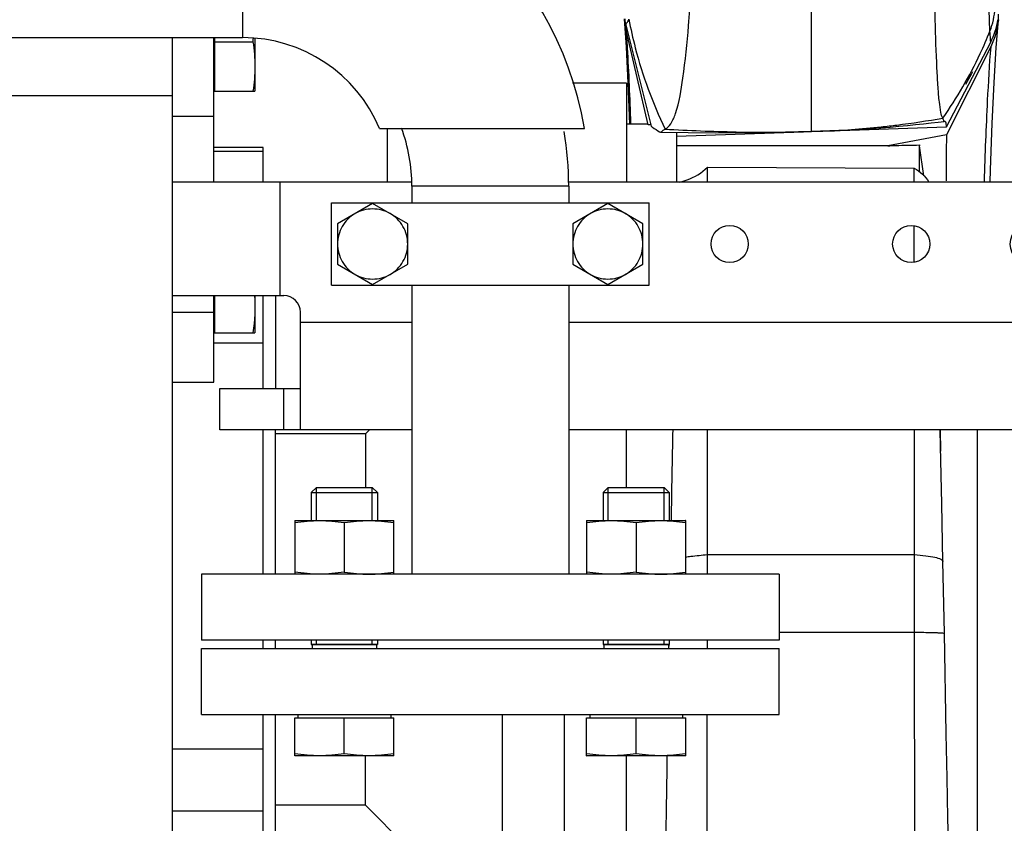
# Model space of a CAD drawing. Header units: millimetres. Extents: x 0 to 1189, y 0 to 841.
# Tile 30 of 172: x 479.01 to 488.55, y 247.58 to 255.37. Entities that reach past the tile are written whole.
import ezdxf

# ---------------------------------------------------------------- set-up
doc = ezdxf.new("R2010")
doc.units = ezdxf.units.MM
doc.header["$LTSCALE"] = 65.395
for name, color, linetype in [('1907_765000_04_SIMPLE1_A_ABL1718', 7, 'CONTINUOUS'), ('1907_765000_04_SIMPLE1_T1_A_PBL1719', 7, 'CONTINUOUS'), ('1907_853507_02_PBL1529', 7, 'CONTINUOUS'), ('1907_853700_11_AC_ABL1524', 7, 'CONTINUOUS'), ('1907_853700_11_AC_P01_PBL1533', 7, 'CONTINUOUS'), ('1907_853700_16_AC_ABL1523', 7, 'CONTINUOUS'), ('1907_853700_16_AC_P01_PBL1546', 7, 'CONTINUOUS'), ('1907_853800_09_ABL1371', 7, 'CONTINUOUS'), ('32007_060000_TLKGS_KGS_ABL1369', 7, 'CONTINUOUS'), ('32007_060000_TLKGS_KGS_V_ABL1380', 7, 'CONTINUOUS'), ('32007_061000_TLKGS_KGS_ABL1370', 7, 'CONTINUOUS'), ('32007_061000_TLKGS_KGS_V_ABL1381', 7, 'CONTINUOUS'), ('32007_633500_01_SIMPLE1_T1_X_PBL1504', 7, 'CONTINUOUS'), ('32007_633500_01_SIMPLE1_X_ABL1503', 7, 'CONTINUOUS'), ('32007_644000_01_SIMPLE1_T1_X_PBL1383', 7, 'CONTINUOUS'), ('32007_644000_01_SIMPLE1_X#AF3_ABL1382', 7, 'CONTINUOUS'), ('32087_000000_TLKGS_MARKETING_ABL1364', 7, 'CONTINUOUS'), ('B32X38-DIN2576-MAK_PBL1521', 7, 'CONTINUOUS'), ('B32X38-DIN2576-MAK_PBL1525', 7, 'CONTINUOUS'), ('D931_1-M10X80_PBL1701', 7, 'CONTINUOUS'), ('D931_1-M10X80_PBL1702', 7, 'CONTINUOUS'), ('D931_1-M16X55_PBL1374', 7, 'CONTINUOUS'), ('D931_1-M16X55_PBL1376', 7, 'CONTINUOUS'), ('D933-M16X70_PBL1530', 7, 'CONTINUOUS'), ('D933-M16X70_PBL1551', 7, 'CONTINUOUS'), ('D934-M16_PBL1378', 7, 'CONTINUOUS'), ('D934-M16_PBL1379', 7, 'CONTINUOUS'), ('links_14_VBL1225', 7, 'CONTINUOUS'), ('N6003-17X26-40_PBL1549', 7, 'CONTINUOUS'), ('RKD3000-38_PBL1531', 7, 'CONTINUOUS')]:
    doc.layers.add(name, color=color, linetype=linetype)

# ---------------------------------------------------------------- blocks, each defined once
blk = doc.blocks.new('D931_1-M16X55_PBL1374', base_point=(484.9817, 249.5354))
at = {"layer": 'D931_1-M16X55_PBL1374', "color": 7, "linetype": 'Continuous'}
for p, q in [((484.7107, 250.8354), (484.6617, 250.7863)), ((484.6617, 250.7863), (485.3017, 250.7863)), ((484.6617, 250.7863), (484.6617, 250.5154)), ((484.7107, 250.8354), (485.2526, 250.8354)), ((485.2526, 250.8354), (485.3017, 250.7863)), ((485.3017, 250.7863), (485.3017, 250.5154)), ((484.6617, 249.3554), (484.6617, 249.3154)), ((485.3017, 249.3554), (485.3017, 249.3154)), ((485.3017, 249.3154), (484.6617, 249.3154)), ((484.6617, 249.3154), (485.3017, 249.3154)), ((484.6697, 249.3154), (484.6697, 249.2754)), ((485.2937, 249.3154), (485.2937, 249.2754)), ((484.5017, 248.6034), (485.4617, 248.6034)), ((484.5017, 248.2355), (484.5017, 248.6034)), ((484.5317, 248.6354), (484.5317, 248.6034)), ((484.9817, 248.2554), (484.9817, 248.6034)), ((485.4317, 248.6354), (485.4317, 248.6034)), ((485.4617, 248.2355), (485.4617, 248.6034)), ((484.5017, 248.2355), (484.5022, 248.2354)), ((485.4612, 248.2354), (484.5022, 248.2354)), ((485.4617, 248.2355), (485.4612, 248.2354))]:
    blk.add_line(p, q, dxfattribs=at)
at = {"layer": 'D931_1-M16X55_PBL1374', "color": 2, "linetype": 'Continuous'}
for p, q in [((484.7107, 250.5154), (484.7107, 250.8354)), ((485.2526, 250.5154), (485.2526, 250.8354)), ((484.7107, 249.3154), (484.7107, 249.3554)), ((485.2526, 249.3154), (485.2526, 249.3554))]:
    blk.add_line(p, q, dxfattribs=at)
at = {"layer": 'D931_1-M16X55_PBL1374', "color": 7, "linetype": 'Continuous'}
for points in [[(484.9817, 248.2554), (484.9023, 248.2432), (484.7417, 248.2279), (484.581, 248.2432), (484.5017, 248.2554)], [(485.4617, 248.2554), (485.3823, 248.2432), (485.2217, 248.2279), (485.061, 248.2432), (484.9817, 248.2554)]]:
    blk.add_open_spline(points, degree=3, knots=[0, 0, 0, 0, 0.5, 1, 1, 1, 1], dxfattribs=at)
blk = doc.blocks.new('D931_1-M16X55_PBL1376', base_point=(482.1532, 249.5354))
at = {"layer": 'D931_1-M16X55_PBL1376', "color": 7, "linetype": 'Continuous'}
for p, q in [((481.8823, 250.8354), (481.8332, 250.7863)), ((481.8332, 250.7863), (482.4732, 250.7863)), ((481.8332, 250.7863), (481.8332, 250.5154)), ((481.8823, 250.8354), (482.4242, 250.8354)), ((482.4242, 250.8354), (482.4732, 250.7863)), ((482.4732, 250.7863), (482.4732, 250.5154)), ((481.8332, 249.3554), (481.8332, 249.3154)), ((482.4732, 249.3554), (482.4732, 249.3154)), ((481.8332, 249.3154), (482.4732, 249.3154)), ((482.4732, 249.3154), (481.8333, 249.3154)), ((481.8412, 249.3154), (481.8412, 249.2754)), ((482.4652, 249.3154), (482.4652, 249.2754)), ((481.6732, 248.6034), (482.6332, 248.6034)), ((481.6732, 248.2355), (481.6732, 248.6034)), ((481.7032, 248.6354), (481.7032, 248.6034)), ((482.1532, 248.2554), (482.1532, 248.6034)), ((482.6032, 248.6354), (482.6032, 248.6034)), ((482.6332, 248.2355), (482.6332, 248.6034)), ((481.6732, 248.2355), (481.6737, 248.2354)), ((482.6328, 248.2354), (481.6737, 248.2354)), ((482.6332, 248.2355), (482.6328, 248.2354))]:
    blk.add_line(p, q, dxfattribs=at)
at = {"layer": 'D931_1-M16X55_PBL1376', "color": 2, "linetype": 'Continuous'}
for p, q in [((481.8823, 250.5154), (481.8823, 250.8354)), ((482.4242, 250.5154), (482.4242, 250.8354)), ((481.8823, 249.3154), (481.8823, 249.3554)), ((482.4242, 249.3154), (482.4242, 249.3554))]:
    blk.add_line(p, q, dxfattribs=at)
at = {"layer": 'D931_1-M16X55_PBL1376', "color": 7, "linetype": 'Continuous'}
for points in [[(482.1532, 248.2554), (482.0739, 248.2432), (481.9132, 248.2279), (481.7526, 248.2432), (481.6732, 248.2554)], [(482.6332, 248.2554), (482.5539, 248.2432), (482.3932, 248.2279), (482.2326, 248.2432), (482.1532, 248.2554)]]:
    blk.add_open_spline(points, degree=3, knots=[0, 0, 0, 0, 0.5, 1, 1, 1, 1], dxfattribs=at)
blk = doc.blocks.new('D934-M16_PBL1378', base_point=(484.9817, 250.2555))
at = {"layer": 'D934-M16_PBL1378', "color": 7, "linetype": 'Continuous'}
for p, q in [((484.5017, 250.5153), (484.5022, 250.5154)), ((484.5017, 250.5153), (484.5017, 249.9955)), ((484.5022, 250.5154), (485.4612, 250.5154)), ((484.9817, 250.4954), (484.9817, 250.0154)), ((485.4617, 250.5153), (485.4612, 250.5154)), ((485.4617, 249.9955), (485.4617, 250.5153))]:
    blk.add_line(p, q, dxfattribs=at)
for points in [[(484.5017, 250.4954), (484.581, 250.5077), (484.7417, 250.5229), (484.9023, 250.5077), (484.9817, 250.4954)], [(484.9817, 250.4954), (485.061, 250.5077), (485.2217, 250.5229), (485.3823, 250.5077), (485.4617, 250.4954)], [(484.9817, 250.0154), (484.9023, 250.0032), (484.7417, 249.9879), (484.581, 250.0032), (484.5017, 250.0154)], [(484.9817, 250.0154), (485.061, 250.0032), (485.2217, 249.9879), (485.3823, 250.0032), (485.4617, 250.0154)]]:
    blk.add_open_spline(points, degree=3, dxfattribs=at)
blk = doc.blocks.new('D934-M16_PBL1379', base_point=(482.1532, 250.2555))
at = {"layer": 'D934-M16_PBL1379', "color": 7, "linetype": 'Continuous'}
for p, q in [((481.6732, 250.5153), (481.6737, 250.5154)), ((481.6732, 250.5153), (481.6732, 249.9955)), ((481.6737, 250.5154), (482.6328, 250.5154)), ((482.1532, 250.4954), (482.1532, 250.0154)), ((482.6332, 250.5153), (482.6328, 250.5154)), ((482.6332, 249.9955), (482.6332, 250.5153))]:
    blk.add_line(p, q, dxfattribs=at)
for points in [[(481.6732, 250.4954), (481.7526, 250.5077), (481.9132, 250.5229), (482.0739, 250.5077), (482.1532, 250.4954)], [(482.1532, 250.4954), (482.2326, 250.5077), (482.3932, 250.5229), (482.5539, 250.5077), (482.6332, 250.4954)], [(482.1532, 250.0154), (482.0739, 250.0032), (481.9132, 249.9879), (481.7526, 250.0032), (481.6732, 250.0154)], [(482.1532, 250.0154), (482.2326, 250.0032), (482.3932, 249.9879), (482.5539, 250.0032), (482.6332, 250.0154)]]:
    blk.add_open_spline(points, degree=3, dxfattribs=at)
blk = doc.blocks.new('B32X38-DIN2576-MAK_PBL1521', base_point=(483.5675, 248.9554))
at = {"layer": 'B32X38-DIN2576-MAK_PBL1521', "color": 7, "linetype": 'Continuous'}
for p, q in [((480.7675, 249.2754), (486.3675, 249.2754)), ((480.7675, 248.6354), (480.7675, 249.2754)), ((486.3675, 248.6354), (486.3675, 249.2754)), ((480.7675, 248.6354), (486.3675, 248.6354))]:
    blk.add_line(p, q, dxfattribs=at)
blk = doc.blocks.new('B32X38-DIN2576-MAK_PBL1525', base_point=(483.5675, 249.6754))
at = {"layer": 'B32X38-DIN2576-MAK_PBL1525', "color": 7, "linetype": 'Continuous'}
for p, q in [((486.3675, 249.9954), (480.7675, 249.9954)), ((480.7675, 249.9954), (480.7675, 249.3554)), ((486.3675, 249.9954), (486.3675, 249.3554)), ((486.3675, 249.3554), (480.7675, 249.3554))]:
    blk.add_line(p, q, dxfattribs=at)
blk = doc.blocks.new('1907_853700_11_AC_P01_PBL1533', base_point=(480.1975, 253.4554))
at = {"layer": '1907_853700_11_AC_P01_PBL1533', "color": 7, "linetype": 'Continuous'}
for p, q in [((476.0675, 256.9154), (476.0735, 256.9154)), ((476.3675, 256.9154), (476.4675, 256.9154)), ((476.0675, 255.3954), (476.0735, 255.3954)), ((476.3675, 255.3954), (476.4675, 255.3954)), ((482.8075, 253.7554), (482.8075, 253.5954)), ((484.3275, 253.7554), (484.3275, 253.5954)), ((482.8075, 252.7954), (482.8075, 249.9954)), ((484.3275, 252.7954), (484.3275, 249.9954))]:
    blk.add_line(p, q, dxfattribs=at)
at = {"layer": '1907_853700_11_AC_P01_PBL1533', "color": 9, "linetype": 'Continuous'}
blk.add_line((484.3275, 253.7554), (482.8075, 253.7554), dxfattribs=at)
at = {"layer": '1907_853700_11_AC_P01_PBL1533', "color": 7, "linetype": 'Continuous'}
for radius, end in [(1.64, 20.09238), (3.16, 9.64439)]:
    blk.add_arc((481.1675, 253.7554), radius, 0, end, dxfattribs=at)
blk = doc.blocks.new('1907_853700_11_AC_ABL1524', base_point=(480.9175, 253.5754))
at = {"layer": '1907_853700_11_AC_P01_PBL1533'}
blk.add_blockref('1907_853700_11_AC_P01_PBL1533', (480.1975, 253.4554), dxfattribs=at)
at = {"layer": 'B32X38-DIN2576-MAK_PBL1525'}
blk.add_blockref('B32X38-DIN2576-MAK_PBL1525', (483.5675, 249.6754), dxfattribs=at)
blk = doc.blocks.new('1907_853700_16_AC_P01_PBL1546', base_point=(480.474, 255.7154))
at = {"layer": '1907_853700_16_AC_P01_PBL1546', "color": 7, "linetype": 'Continuous'}
for p, q in [((476.4675, 257.1154), (481.1675, 257.1154)), ((476.4675, 257.1154), (476.4675, 255.1954)), ((476.4675, 255.1954), (481.1675, 255.1954)), ((482.4941, 254.3154), (484.4805, 254.3154))]:
    blk.add_line(p, q, dxfattribs=at)
at = {"layer": '1907_853700_16_AC_P01_PBL1546', "color": 9, "linetype": 'Continuous'}
blk.add_line((481.1675, 257.1154), (481.1675, 255.1954), dxfattribs=at)
at = {"layer": '1907_853700_16_AC_P01_PBL1546', "color": 7, "linetype": 'Continuous'}
for radius, start in [(3.36, 9.59407), (1.44, 22.88538)]:
    blk.add_arc((481.1675, 253.7554), radius, start, 90, dxfattribs=at)
blk = doc.blocks.new('1907_853700_16_AC_ABL1523', base_point=(480.9175, 253.5754))
at = {"layer": '1907_853700_11_AC_ABL1524'}
blk.add_blockref('1907_853700_11_AC_ABL1524', (480.9175, 253.5754), dxfattribs=at)
at = {"layer": '1907_853700_16_AC_P01_PBL1546'}
blk.add_blockref('1907_853700_16_AC_P01_PBL1546', (480.474, 255.7154), dxfattribs=at)
blk = doc.blocks.new('1907_853507_02_PBL1529', base_point=(487.1675, 253.2954))
at = {"layer": '1907_853507_02_PBL1529', "color": 7, "linetype": 'Continuous'}
for p, q in [((480.4875, 253.7954), (480.4875, 255.1954)), ((480.8875, 253.7954), (480.8875, 255.1954)), ((482.803, 253.7954), (480.4875, 253.7954)), ((480.4875, 251.8554), (480.4875, 253.7954)), ((491.4875, 253.7954), (484.3238, 253.7954)), ((493.6075, 253.7954), (493.0075, 253.7954)), ((493.8475, 251.3954), (493.8475, 253.5554)), ((480.4875, 252.6954), (481.5675, 252.6954)), ((480.8875, 251.8554), (480.8875, 252.6954)), ((481.7275, 251.3954), (481.7275, 252.5354)), ((480.4875, 251.8554), (480.8875, 251.8554)), ((480.9475, 251.7954), (481.7275, 251.7954)), ((480.9475, 251.3954), (480.9475, 251.7954)), ((482.8075, 251.3954), (480.9475, 251.3954)), ((491.4875, 251.3954), (484.3275, 251.3954)), ((493.8475, 251.3954), (493.0075, 251.3954))]:
    blk.add_line(p, q, dxfattribs=at)
at = {"layer": '1907_853507_02_PBL1529', "color": 9, "linetype": 'Continuous'}
for p, q in [((480.4875, 254.4354), (480.8875, 254.4354)), ((481.5275, 253.7954), (481.5275, 252.6954)), ((480.4875, 252.5354), (480.8875, 252.5354)), ((482.8075, 252.4354), (481.7275, 252.4354)), ((491.4875, 252.4354), (484.3275, 252.4354)), ((493.8475, 252.4354), (493.0075, 252.4354)), ((481.5675, 251.3954), (481.5675, 251.7954))]:
    blk.add_line(p, q, dxfattribs=at)
at = {"layer": '1907_853507_02_PBL1529', "color": 7, "linetype": 'Continuous'}
for centre, radius in [((485.8875, 253.1954), 0.18), ((487.6475, 253.1954), 0.18), ((488.8275, 253.1954), 0.22), ((490.5275, 253.1954), 0.18)]:
    blk.add_circle(centre, radius, dxfattribs=at)
for centre, radius in [((493.6075, 253.5554), 0.24), ((481.5675, 252.5354), 0.16)]:
    blk.add_arc(centre, radius, 0, 90, dxfattribs=at)
blk = doc.blocks.new('D933-M16X70_PBL1530', base_point=(481.0875, 252.5155))
at = {"layer": 'D933-M16X70_PBL1530', "color": 7, "linetype": 'Continuous'}
for p, q in [((480.8955, 252.6954), (480.8955, 252.3354)), ((481.2875, 252.6954), (481.2875, 252.3359)), ((480.8955, 252.3654), (480.8875, 252.3654)), ((480.8955, 252.3354), (481.2873, 252.3354)), ((481.2873, 252.3354), (481.2875, 252.3359))]:
    blk.add_line(p, q, dxfattribs=at)
blk.add_open_spline([(481.2821, 252.6955), (481.2924, 252.5758), (481.2858, 252.4541), (481.2674, 252.3354)], degree=3, dxfattribs=at)
blk = doc.blocks.new('RKD3000-38_PBL1531', base_point=(483.5675, 253.1954))
at = {"layer": 'RKD3000-38_PBL1531', "color": 7, "linetype": 'Continuous'}
for p, q in [((482.0275, 253.5954), (485.1075, 253.5954)), ((482.0275, 252.7954), (482.0275, 253.5954)), ((485.1075, 252.7954), (485.1075, 253.5954)), ((482.0275, 252.7954), (485.1075, 252.7954))]:
    blk.add_line(p, q, dxfattribs=at)
blk = doc.blocks.new('N6003-17X26-40_PBL1549', base_point=(479.6875, 254.6354))
at = {"layer": 'N6003-17X26-40_PBL1549', "color": 7, "linetype": 'Continuous'}
blk.add_line((478.8875, 254.6354), (480.4875, 254.6354), dxfattribs=at)
blk = doc.blocks.new('D933-M16X70_PBL1551', base_point=(481.0875, 254.9354))
at = {"layer": 'D933-M16X70_PBL1551', "color": 7, "linetype": 'Continuous'}
for p, q in [((480.8955, 255.1954), (480.8955, 254.6754)), ((481.2875, 255.189), (481.2875, 254.6759)), ((480.8955, 255.1554), (481.2674, 255.1554)), ((480.8955, 254.7054), (480.8875, 254.7054)), ((480.8955, 254.6754), (481.2873, 254.6754)), ((481.2873, 254.6754), (481.2875, 254.6759))]:
    blk.add_line(p, q, dxfattribs=at)
blk.add_arc((479.2657, 255.4654), 2.0256, 351.19684, 352.1799, dxfattribs=at)
blk.add_open_spline([(481.2674, 255.1554), (481.2797, 255.0761), (481.295, 254.9154), (481.2797, 254.7548), (481.2674, 254.6754)], degree=3, dxfattribs=at)
blk = doc.blocks.new('D931_1-M10X80_PBL1701', base_point=(482.4275, 253.1954))
at = {"layer": 'D931_1-M10X80_PBL1701', "color": 7, "linetype": 'Continuous'}
for p, q in [((482.4275, 253.588), (482.0875, 253.3917)), ((482.7675, 253.3917), (482.4275, 253.588)), ((482.0875, 253.3917), (482.0875, 252.9991)), ((482.7675, 252.9991), (482.7675, 253.3917)), ((482.0875, 252.9991), (482.4275, 252.8028)), ((482.4275, 252.8028), (482.7675, 252.9991))]:
    blk.add_line(p, q, dxfattribs=at)
for points in [[(482.2575, 253.4899), (482.2067, 253.4606), (482.1196, 253.3732), (482.0874, 253.2541), (482.0875, 253.1954)], [(482.7674, 253.1954), (482.7675, 253.2541), (482.7354, 253.3732), (482.6483, 253.4606), (482.5975, 253.4899)], [(482.0875, 253.1954), (482.0874, 253.1368), (482.1196, 253.0177), (482.2067, 252.9303), (482.2575, 252.901)], [(482.5975, 252.901), (482.6483, 252.9303), (482.7354, 253.0177), (482.7675, 253.1368), (482.7674, 253.1954)]]:
    blk.add_open_spline(points, degree=3, knots=[0, 0, 0, 0, 0.5, 1, 1, 1, 1], dxfattribs=at)
for points in [[(482.5975, 253.4899), (482.5467, 253.5192), (482.4275, 253.5509), (482.3082, 253.5192), (482.2575, 253.4899)], [(482.2575, 252.901), (482.3082, 252.8716), (482.4275, 252.8399), (482.5467, 252.8716), (482.5975, 252.901)]]:
    blk.add_open_spline(points, degree=3, dxfattribs=at)
blk = doc.blocks.new('D931_1-M10X80_PBL1702', base_point=(484.7075, 253.1954))
at = {"layer": 'D931_1-M10X80_PBL1702', "color": 7, "linetype": 'Continuous'}
for p, q in [((484.7075, 253.588), (484.3675, 253.3917)), ((485.0475, 253.3917), (484.7075, 253.588)), ((484.3675, 253.3917), (484.3675, 252.9991)), ((485.0475, 252.9991), (485.0475, 253.3917)), ((484.3675, 252.9991), (484.7075, 252.8028)), ((484.7075, 252.8028), (485.0475, 252.9991))]:
    blk.add_line(p, q, dxfattribs=at)
for points in [[(484.5375, 253.4899), (484.4867, 253.4606), (484.3996, 253.3732), (484.3674, 253.2541), (484.3675, 253.1954)], [(485.0474, 253.1954), (485.0475, 253.2541), (485.0154, 253.3732), (484.9283, 253.4606), (484.8775, 253.4899)], [(484.3675, 253.1954), (484.3674, 253.1368), (484.3996, 253.0177), (484.4867, 252.9303), (484.5375, 252.901)], [(484.8775, 252.901), (484.9283, 252.9303), (485.0154, 253.0177), (485.0475, 253.1368), (485.0474, 253.1954)]]:
    blk.add_open_spline(points, degree=3, knots=[0, 0, 0, 0, 0.5, 1, 1, 1, 1], dxfattribs=at)
for points in [[(484.8775, 253.4899), (484.8267, 253.5192), (484.7075, 253.5509), (484.5882, 253.5192), (484.5375, 253.4899)], [(484.5375, 252.901), (484.5882, 252.8716), (484.7075, 252.8399), (484.8267, 252.8716), (484.8775, 252.901)]]:
    blk.add_open_spline(points, degree=3, dxfattribs=at)
blk = doc.blocks.new('1907_853800_09_ABL1371', base_point=(480.7582, 279.6142))
at = {"layer": '1907_853507_02_PBL1529'}
blk.add_blockref('1907_853507_02_PBL1529', (487.1675, 253.2954), dxfattribs=at)
at = {"layer": '1907_853700_16_AC_ABL1523'}
blk.add_blockref('1907_853700_16_AC_ABL1523', (480.9175, 253.5754), dxfattribs=at)
at = {"layer": 'B32X38-DIN2576-MAK_PBL1521'}
blk.add_blockref('B32X38-DIN2576-MAK_PBL1521', (483.5675, 248.9554), dxfattribs=at)
at = {"layer": 'D931_1-M10X80_PBL1701'}
blk.add_blockref('D931_1-M10X80_PBL1701', (482.4275, 253.1954), dxfattribs=at)
at = {"layer": 'D931_1-M10X80_PBL1702'}
blk.add_blockref('D931_1-M10X80_PBL1702', (484.7075, 253.1954), dxfattribs=at)
at = {"layer": 'D931_1-M16X55_PBL1374'}
blk.add_blockref('D931_1-M16X55_PBL1374', (484.9817, 249.5354), dxfattribs=at)
at = {"layer": 'D931_1-M16X55_PBL1376'}
blk.add_blockref('D931_1-M16X55_PBL1376', (482.1532, 249.5354), dxfattribs=at)
at = {"layer": 'D933-M16X70_PBL1530'}
blk.add_blockref('D933-M16X70_PBL1530', (481.0875, 252.5155), dxfattribs=at)
at = {"layer": 'D933-M16X70_PBL1551'}
blk.add_blockref('D933-M16X70_PBL1551', (481.0875, 254.9354), dxfattribs=at)
at = {"layer": 'D934-M16_PBL1378'}
blk.add_blockref('D934-M16_PBL1378', (484.9817, 250.2555), dxfattribs=at)
at = {"layer": 'D934-M16_PBL1379'}
blk.add_blockref('D934-M16_PBL1379', (482.1532, 250.2555), dxfattribs=at)
at = {"layer": 'N6003-17X26-40_PBL1549'}
blk.add_blockref('N6003-17X26-40_PBL1549', (479.6875, 254.6354), dxfattribs=at)
at = {"layer": 'RKD3000-38_PBL1531'}
blk.add_blockref('RKD3000-38_PBL1531', (483.5675, 253.1954), dxfattribs=at)
blk = doc.blocks.new('32007_061000_TLKGS_KGS_ABL1370', base_point=(480.7582, 279.6142))
at = {"layer": '1907_853800_09_ABL1371'}
blk.add_blockref('1907_853800_09_ABL1371', (480.7582, 279.6142), dxfattribs=at)
blk = doc.blocks.new('32007_060000_TLKGS_KGS_ABL1369', base_point=(480.7582, 279.6142))
at = {"layer": '32007_061000_TLKGS_KGS_ABL1370'}
blk.add_blockref('32007_061000_TLKGS_KGS_ABL1370', (480.7582, 279.6142), dxfattribs=at)
blk = doc.blocks.new('32007_644000_01_SIMPLE1_T1_X_PBL1383', base_point=(485.4336, 250.9703))
at = {"layer": '32007_644000_01_SIMPLE1_T1_X_PBL1383', "color": 7, "linetype": 'Continuous'}
for p, q in [((486.6797, 254.2877), (486.6797, 255.8827)), ((485.0978, 254.3506), (484.8835, 255.269)), ((484.8837, 255.3058), (485.1259, 254.3369)), ((487.9889, 254.3306), (488.4173, 255.1507)), ((488.4173, 255.1075), (487.9889, 254.2533)), ((488.1777, 254.7437), (488.2053, 254.7949)), ((488.2053, 254.7949), (488.2174, 254.8176)), ((488.2174, 254.8176), (488.2307, 254.8429)), ((488.2307, 254.8429), (488.2439, 254.8684)), ((484.8875, 254.7554), (484.3657, 254.7554)), ((484.8875, 254.7554), (484.8875, 253.7954)), ((485.0967, 254.3554), (484.8875, 254.3554)), ((485.1225, 254.3506), (485.0978, 254.3506)), ((486.9595, 254.2954), (487.9889, 254.3306)), ((487.3571, 254.3314), (487.3573, 254.3314)), ((487.9699, 254.3838), (487.9675, 254.3833)), ((487.9707, 254.3839), (487.9699, 254.3838)), ((485.2089, 254.2816), (485.2183, 254.2805)), ((485.3715, 254.2411), (486.6018, 254.2832)), ((485.3715, 254.2783), (485.3715, 253.7954)), ((485.9502, 254.2826), (485.9507, 254.2826)), ((487.9889, 254.2533), (487.4198, 254.1473)), ((481.3675, 254.13), (480.8875, 254.13)), ((481.3675, 253.7954), (481.3675, 254.13)), ((487.4198, 254.1473), (485.3715, 254.1473)), ((487.727, 253.8946), (487.727, 254.1551)), ((487.727, 254.1551), (487.7282, 254.147)), ((487.7691, 253.8561), (487.7282, 254.1469)), ((485.6728, 253.9388), (487.6766, 253.9312)), ((485.6728, 253.7954), (485.6728, 253.9388)), ((487.6767, 253.7954), (487.6766, 253.9312)), ((487.6774, 253.0199), (487.6772, 253.3711)), ((481.3675, 251.7954), (481.3675, 252.6954)), ((481.4875, 252.6954), (481.4875, 251.7954)), ((481.3675, 249.9954), (481.3675, 251.3954)), ((481.4875, 249.9954), (481.4875, 251.3954)), ((482.3575, 251.3554), (481.4875, 251.3554)), ((482.3975, 251.3954), (482.3575, 251.3554)), ((482.3575, 251.3554), (482.3575, 250.8354)), ((484.8875, 250.8354), (484.8875, 251.3954)), ((485.6716, 250.1858), (485.6719, 251.3957)), ((487.6793, 250.1846), (487.6786, 251.3957)), ((487.9332, 251.1877), (487.9326, 251.3956)), ((488.2908, 246.701), (488.2908, 251.3954)), ((485.6716, 249.9954), (485.6716, 250.1858)), ((487.6797, 249.4332), (487.6793, 250.1846)), ((487.9694, 249.4226), (487.9552, 250.1177)), ((481.3675, 249.2754), (481.3675, 249.3554)), ((481.4875, 249.2754), (481.4875, 249.3554)), ((485.6714, 249.2754), (485.6714, 249.3555)), ((487.6844, 243.9394), (487.6797, 249.4332)), ((487.9875, 248.4495), (487.9694, 249.4226)), ((485.2997, 249.2752), (485.3003, 249.3153)), ((481.3675, 244.9809), (481.3675, 248.6354)), ((481.4875, 246.2918), (481.4875, 248.6354)), ((483.6875, 245.5814), (483.6875, 248.6354)), ((484.2875, 244.3554), (484.2875, 248.6354)), ((485.6693, 243.9346), (485.6712, 248.6347)), ((482.3575, 247.7554), (482.3575, 248.2354)), ((484.8875, 244.3554), (484.8875, 248.2354)), ((482.3575, 247.7554), (481.4875, 247.7554)), ((483.6875, 246.4254), (482.3575, 247.7554))]:
    blk.add_line(p, q, dxfattribs=at)
at = {"layer": '32007_644000_01_SIMPLE1_T1_X_PBL1383', "color": 9, "linetype": 'Continuous'}
for p, q in [((486.6797, 254.285), (486.6797, 254.2877)), ((481.3675, 254.0914), (480.8875, 254.0914)), ((481.3675, 252.2347), (480.8875, 252.2347)), ((485.6716, 250.1858), (487.6793, 250.1846)), ((486.3675, 249.4333), (487.6797, 249.4332)), ((481.3675, 248.3001), (480.4875, 248.3001)), ((481.3675, 247.6987), (480.4875, 247.6987))]:
    blk.add_line(p, q, dxfattribs=at)
at = {"layer": '32007_644000_01_SIMPLE1_T1_X_PBL1383', "color": 7, "linetype": 'Continuous'}
for points in [[(484.8668, 255.3774), (484.8847, 255.1026), (484.9019, 254.7574), (484.9181, 254.3554)], [(488.4118, 253.7954), (488.4158, 253.9158), (488.4334, 254.3642), (488.452, 254.762), (488.4716, 255.1005), (488.4918, 255.3687)], [(486.6797, 254.285), (486.7917, 254.2883), (486.9046, 254.2927), (487.0124, 254.298), (487.1153, 254.304), (487.2137, 254.3105), (487.308, 254.3176), (487.3985, 254.3249), (487.4424, 254.3287), (487.5278, 254.3365), (487.6102, 254.3445), (487.6899, 254.3526), (487.7667, 254.3607), (487.84, 254.3688), (487.9091, 254.3766), (487.9675, 254.3833)], [(486.6797, 254.2877), (487.034, 254.3031), (487.3571, 254.3314)], [(485.2183, 254.2805), (485.754, 254.2728), (486.2455, 254.2748), (486.6797, 254.285)], [(485.9507, 254.2826), (486.174, 254.2804), (486.4292, 254.2818), (486.6797, 254.2877)], [(487.9552, 250.1177), (487.9441, 250.6771), (487.9321, 251.2352), (487.9285, 251.3954)], [(488.0106, 247.2774), (488.0033, 247.6326), (487.9957, 248.0223), (487.9875, 248.4495)]]:
    blk.add_lwpolyline(points, dxfattribs=at)
for centre, radius, start, end in [((485.5844, 255.4324), 0.7197, 184.3868, 190.23192), ((487.7774, 255.4322), 0.7172, 354.92364, 359.15565), ((485.5814, 255.4319), 0.7167, 190.23289, 193.13325), ((568.1334, 253.3103), 80.1501, 179.325885, 179.644948), ((928.0278, 243.1606), 442.7689, 178.934203, 179.047964)]:
    blk.add_arc(centre, radius, start, end, dxfattribs=at)
at = {"layer": '32007_644000_01_SIMPLE1_T1_X_PBL1383', "color": 9, "linetype": 'Continuous'}
blk.add_arc((486.2087, 270.0036), 15.723, 266.54669, 269.05806, dxfattribs=at)
at = {"layer": '32007_644000_01_SIMPLE1_T1_X_PBL1383', "color": 7, "linetype": 'Continuous'}
for points, knots in [([(488.4107, 255.2594), (488.4049, 255.3517), (488.4022, 255.609), (488.3988, 255.8661), (488.3975, 256.0308)], [0, 0, 0, 0, 0.359656, 1, 1, 1, 1]), ([(485.2616, 254.3091), (485.2846, 254.3196), (485.3285, 254.3688), (485.3941, 254.535), (485.4469, 254.8568), (485.4958, 255.3524), (485.5236, 255.7345), (485.5398, 255.9463)], [0, 0, 0, 0, 0.045045, 0.110776, 0.31805, 0.621505, 1, 1, 1, 1]), ([(487.9534, 254.4141), (487.9434, 254.4312), (487.9315, 254.4848), (487.9174, 254.5846), (487.9061, 254.7272), (487.8914, 254.9926), (487.8783, 255.4054), (487.8697, 255.7571), (487.8648, 255.9518)], [0, 0, 0, 0, 0.038431, 0.104328, 0.1973, 0.315896, 0.621298, 1, 1, 1, 1]), ([(484.8835, 255.269), (484.8876, 255.2121), (484.9068, 254.9114), (484.9188, 254.6103), (484.9277, 254.3663)], [0, 0, 0, 0, 0.18955, 1, 1, 1, 1]), ([(487.9675, 254.3833), (487.9658, 254.3832), (487.9633, 254.3899), (487.9605, 254.3993), (487.9564, 254.4088), (487.9534, 254.4141)], [0, 0, 0, 0, 0.149072, 0.461371, 1, 1, 1, 1]), ([(485.1259, 254.3369), (485.1308, 254.3334), (485.1578, 254.314), (485.1859, 254.2961), (485.2089, 254.2816)], [0, 0, 0, 0, 0.181626, 1, 1, 1, 1]), ([(485.2183, 254.2805), (485.2265, 254.2803), (485.2388, 254.2972), (485.2533, 254.3053), (485.2616, 254.3091)], [0, 0, 0, 0, 0.474273, 1, 1, 1, 1]), ([(487.9889, 254.3306), (487.9885, 254.3391), (487.9879, 254.3555), (487.9814, 254.3842), (487.9707, 254.3839)], [0, 0, 0, 0, 0.441998, 1, 1, 1, 1]), ([(487.4198, 254.1473), (487.4458, 254.1484), (487.5482, 254.1523), (487.6506, 254.1546), (487.727, 254.1551)], [0, 0, 0, 0, 0.253942, 1, 1, 1, 1]), ([(485.3985, 253.7946), (485.4245, 253.8001), (485.5248, 253.8284), (485.6173, 253.8847), (485.6728, 253.9388)], [0, 0, 0, 0, 0.255347, 1, 1, 1, 1]), ([(485.1774, 244.4326), (485.1794, 244.4337), (485.1818, 244.4416), (485.1851, 244.4552), (485.1883, 244.4781), (485.1933, 244.5238), (485.1991, 244.6013), (485.2057, 244.7176), (485.2123, 244.8652), (485.219, 245.0436), (485.2256, 245.2525), (485.2349, 245.589), (485.2461, 246.0756), (485.2588, 246.7287), (485.2714, 247.459), (485.2795, 247.9696), (485.2837, 248.234)], [0, 0, 0, 0, 0.001826, 0.005689, 0.011657, 0.019729, 0.042128, 0.0728, 0.111654, 0.158601, 0.21357, 0.276437, 0.424059, 0.597348, 0.791495, 1, 1, 1, 1])]:
    blk.add_open_spline(points, degree=3, knots=knots, dxfattribs=at)
at = {"layer": '32007_644000_01_SIMPLE1_T1_X_PBL1383', "color": 9, "linetype": 'Continuous'}
for points, knots in [([(488.4107, 255.2594), (488.4383, 255.3298), (488.4717, 255.4819), (488.4528, 255.6367), (488.4313, 255.7105)], [0, 0, 0, 0, 0.495728, 1, 1, 1, 1]), ([(484.8837, 255.3058), (484.8853, 255.3187), (484.8852, 255.3381), (484.9066, 255.3529), (484.9078, 255.366), (484.9107, 255.3737)], [0, 0, 0, 0, 0.524915, 0.664546, 1, 1, 1, 1]), ([(484.9107, 255.3737), (484.9284, 255.2811), (485.0104, 254.9158), (485.1411, 254.5618), (485.2616, 254.3091)], [0, 0, 0, 0, 0.251965, 1, 1, 1, 1]), ([(487.9534, 254.4141), (488.0912, 254.6121), (488.2531, 254.8914), (488.3811, 255.1856), (488.4107, 255.2594)], [0, 0, 0, 0, 0.752156, 1, 1, 1, 1]), ([(488.4173, 255.1507), (488.4171, 255.161), (488.4162, 255.1973), (488.4123, 255.2334), (488.4107, 255.2594)], [0, 0, 0, 0, 0.28317, 1, 1, 1, 1]), ([(488.4173, 255.1075), (488.4031, 254.9337), (488.3788, 254.4994), (488.3617, 254.0649), (488.3528, 253.8046)], [0, 0, 0, 0, 0.401053, 1, 1, 1, 1]), ([(487.3573, 254.3314), (487.4078, 254.3367), (487.6072, 254.3591), (487.8054, 254.3908), (487.9534, 254.4141)], [0, 0, 0, 0, 0.253215, 1, 1, 1, 1]), ([(485.461, 250.1617), (485.4778, 250.1641), (485.5479, 250.1736), (485.6182, 250.181), (485.6716, 250.1858)], [0, 0, 0, 0, 0.240216, 1, 1, 1, 1]), ([(487.6793, 250.1846), (487.7157, 250.1824), (487.7815, 250.1771), (487.8693, 250.1618), (487.9237, 250.1478), (487.955, 250.1275), (487.9552, 250.1177)], [0, 0, 0, 0, 0.376925, 0.687473, 0.89815, 1, 1, 1, 1]), ([(487.6797, 249.4332), (487.7039, 249.433), (487.7523, 249.4325), (487.8247, 249.4309), (487.8854, 249.43), (487.9331, 249.4262), (487.9582, 249.4272), (487.9694, 249.4226)], [0, 0, 0, 0, 0.250113, 0.500233, 0.750365, 0.875326, 1, 1, 1, 1])]:
    blk.add_open_spline(points, degree=3, knots=knots, dxfattribs=at)
at = {"layer": '32007_644000_01_SIMPLE1_T1_X_PBL1383', "color": 7, "linetype": 'Continuous'}
for points in [[(484.8703, 255.3779), (484.8734, 255.3536), (484.8778, 255.3295), (484.8837, 255.3058)], [(488.4173, 255.1507), (488.4528, 255.2186), (488.4773, 255.2936), (488.4881, 255.3695)], [(488.4918, 255.3687), (488.4838, 255.2786), (488.4579, 255.1885), (488.4173, 255.1075)], [(487.6766, 253.9312), (487.7332, 253.8988), (487.7838, 253.8516), (487.8182, 253.7962)]]:
    blk.add_open_spline(points, degree=3, dxfattribs=at)
blk = doc.blocks.new('32007_644000_01_SIMPLE1_X#AF3_ABL1382', base_point=(485.5856, 250.9703))
at = {"layer": '32007_644000_01_SIMPLE1_T1_X_PBL1383'}
blk.add_blockref('32007_644000_01_SIMPLE1_T1_X_PBL1383', (485.4336, 250.9703), dxfattribs=at)
blk = doc.blocks.new('32007_633500_01_SIMPLE1_T1_X_PBL1504', base_point=(479.6875, 244.8554))
at = {"layer": '32007_633500_01_SIMPLE1_T1_X_PBL1504', "color": 7, "linetype": 'Continuous'}
blk.add_line((480.4875, 221.9554), (480.4875, 252.2347), dxfattribs=at)
blk = doc.blocks.new('32007_633500_01_SIMPLE1_X_ABL1503', base_point=(479.6875, 244.8554))
at = {"layer": '32007_633500_01_SIMPLE1_T1_X_PBL1504'}
blk.add_blockref('32007_633500_01_SIMPLE1_T1_X_PBL1504', (479.6875, 244.8554), dxfattribs=at)
blk = doc.blocks.new('1907_765000_04_SIMPLE1_T1_A_PBL1719', base_point=(481.7275, 256.8571))
at = {"layer": '1907_765000_04_SIMPLE1_T1_A_PBL1719', "color": 7, "linetype": 'Continuous'}
for p, q in [((480.8901, 259.9188), (480.8875, 259.9116)), ((481.0875, 257.1154), (481.0875, 259.1488)), ((482.5675, 254.3154), (482.5675, 253.7954))]:
    blk.add_line(p, q, dxfattribs=at)
blk = doc.blocks.new('1907_765000_04_SIMPLE1_A_ABL1718', base_point=(481.7275, 256.8571))
at = {"layer": '1907_765000_04_SIMPLE1_T1_A_PBL1719'}
blk.add_blockref('1907_765000_04_SIMPLE1_T1_A_PBL1719', (481.7275, 256.8571), dxfattribs=at)
blk = doc.blocks.new('32007_061000_TLKGS_KGS_V_ABL1381', base_point=(483.4675, 271.0554))
at = {"layer": '1907_765000_04_SIMPLE1_A_ABL1718'}
blk.add_blockref('1907_765000_04_SIMPLE1_A_ABL1718', (481.7275, 256.8571), dxfattribs=at)
at = {"layer": '32007_633500_01_SIMPLE1_X_ABL1503'}
blk.add_blockref('32007_633500_01_SIMPLE1_X_ABL1503', (479.6875, 244.8554), dxfattribs=at)
at = {"layer": '32007_644000_01_SIMPLE1_X#AF3_ABL1382'}
blk.add_blockref('32007_644000_01_SIMPLE1_X#AF3_ABL1382', (485.5856, 250.9703), dxfattribs=at)
blk = doc.blocks.new('32007_060000_TLKGS_KGS_V_ABL1380', base_point=(501.1175, 289.4432))
at = {"layer": '32007_061000_TLKGS_KGS_V_ABL1381'}
blk.add_blockref('32007_061000_TLKGS_KGS_V_ABL1381', (483.4675, 271.0554), dxfattribs=at)
blk = doc.blocks.new('32087_000000_TLKGS_MARKETING_ABL1364', base_point=(404.1584, 289.873))
at = {"layer": '32007_060000_TLKGS_KGS_ABL1369'}
blk.add_blockref('32007_060000_TLKGS_KGS_ABL1369', (480.7582, 279.6142), dxfattribs=at)
at = {"layer": '32007_060000_TLKGS_KGS_V_ABL1380'}
blk.add_blockref('32007_060000_TLKGS_KGS_V_ABL1380', (501.1175, 289.4432), dxfattribs=at)
blk = doc.blocks.new('LINKS_14_VBL1225', base_point=(329.4124, 278.0233))
at = {"layer": '32087_000000_TLKGS_MARKETING_ABL1364'}
blk.add_blockref('32087_000000_TLKGS_MARKETING_ABL1364', (404.1584, 289.873), dxfattribs=at)

msp = doc.modelspace()

# ---------------------------------------------------------------- block references
at = {"layer": 'links_14_VBL1225'}
msp.add_blockref('LINKS_14_VBL1225', (329.41241, 278.02333), dxfattribs=at)

doc.saveas('drawing.dxf')
